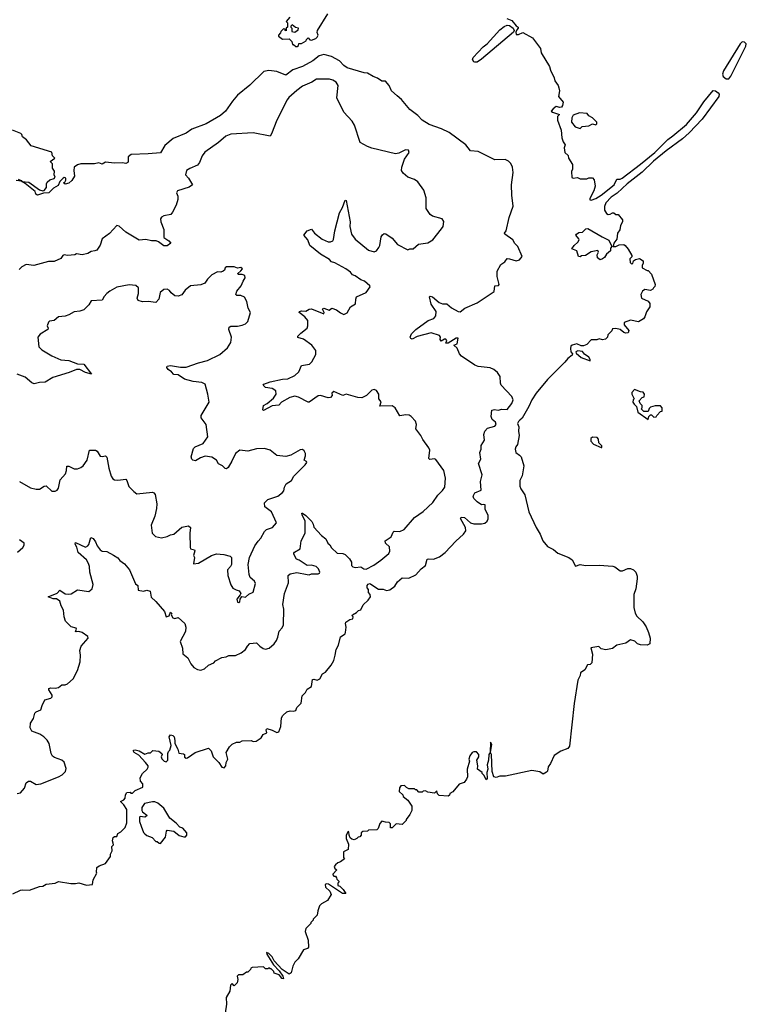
# Model space of a CAD drawing. Extents: x 2240384 to 2404287, y 351326 to 526670.
# Tile 224 of 256: x 2337527 to 2344021, y 458944 to 467742. Entities that reach past the tile are written whole.
import ezdxf

# ---------------------------------------------------------------- set-up
doc = ezdxf.new("R2010")
doc.units = 0

msp = doc.modelspace()

# ---------------------------------------------------------------- linework, layer by layer
at = {"layer": '0CON20XD'}
for points in [[(2339942.5, 467765), (2339910, 467725), (2339920, 467715), (2339920, 467675), (2339910, 467665), (2339908.3, 467641.7), (2339900, 467645), (2339898.3, 467658.3), (2339885, 467660), (2339860, 467635), (2339857, 467623), (2339840, 467605), (2339840, 467595), (2339875, 467567.5), (2339935, 467570), (2339958.3, 467548.3), (2339965, 467520), (2339975, 467520), (2339995, 467502.5), (2340007, 467503), (2340018.3, 467511.7), (2340021.7, 467528.3), (2340045, 467530), (2340087, 467553), (2340090, 467565), (2340105, 467580), (2340121.7, 467561.7), (2340135, 467557.5), (2340175, 467572.5), (2340186.2, 467585), (2340195.8, 467605), (2340187, 467627), (2340190, 467645), (2340282.5, 467795)], [(2341881.7, 467751.7), (2341925, 467734.2), (2341965, 467686.7), (2341982.5, 467675), (2341982.5, 467665), (2341968.8, 467651.2), (2341960.7, 467629.3), (2341965, 467610), (2341985, 467610), (2342025, 467626.7), (2342109.3, 467579.3), (2342182.5, 467485), (2342187.5, 467445), (2342260.8, 467325), (2342270.5, 467290.5), (2342305, 467222.5), (2342309.2, 467195), (2342340, 467155), (2342346.2, 467133.8), (2342351.2, 467105), (2342343.8, 467055), (2342383.8, 467005), (2342379.2, 466975), (2342368.7, 466961.3), (2342355, 466957.5), (2342323, 466967), (2342294.1, 466945.9), (2342277.5, 466925), (2342290, 466915), (2342350, 466895), (2342333.8, 466876.2), (2342334.2, 466845), (2342366.1, 466756.1), (2342372.5, 466685), (2342385, 466650), (2342402.5, 466625), (2342392.5, 466597.5), (2342399.5, 466555), (2342428.3, 466528.3), (2342432, 466505), (2342467.7, 466447.7), (2342467.5, 466405), (2342460, 466385), (2342461.2, 466331.2), (2342475, 466326.7), (2342511.7, 466331.7), (2342535, 466320), (2342595, 466320), (2342615, 466330), (2342645, 466330), (2342661.7, 466311.7), (2342670, 466255), (2342657, 466213), (2342622.5, 466145), (2342621.7, 466131.7), (2342635, 466130), (2342675, 466143.8), (2342725, 466174.3), (2342840, 466265), (2342862.5, 466317.5), (2342895, 466318.1), (2342910.8, 466325), (2343075, 466450.8), (2343204.6, 466555), (2343318.3, 466671.7), (2343365, 466703.5), (2343485, 466806.7), (2343575, 466910.6), (2343641.2, 467008.8), (2343725, 467108.6), (2343745, 467106.7), (2343769, 467089), (2343776.9, 467075), (2343774.7, 467055), (2343626.6, 466853.4), (2343510.5, 466729.5), (2343451.7, 466678.3), (2343305, 466568.8), (2343192.2, 466477.8), (2343089.3, 466380.7), (2342955.6, 466275), (2342866.9, 466193.1), (2342813.8, 466156.2), (2342766.2, 466105), (2342753.6, 466073.6), (2342755, 466040), (2342770.7, 466010.7), (2342785, 466002.5), (2342803, 466003), (2342825, 466016.7), (2342837, 466017), (2342855, 466002.5), (2342875, 466000), (2342913, 465953), (2342913.3, 465935), (2342897.7, 465902.3), (2342891.2, 465865), (2342871.2, 465835), (2342865, 465780), (2342836.7, 465745), (2342830, 465715), (2342855, 465713.8), (2342885, 465730), (2342925, 465732.5), (2342937.5, 465725), (2342965, 465692.5), (2342996.7, 465635), (2342997.5, 465622.5), (2342980, 465605), (2342983, 465573), (2342995, 465560), (2343007.5, 465562.5), (2343011.7, 465588.3), (2343030.7, 465599.3), (2343065, 465606.7), (2343098.3, 465588.3), (2343100, 465565), (2343090, 465545), (2343090, 465525), (2343135, 465500), (2343145, 465500), (2343175, 465467.5), (2343206, 465375), (2343203.6, 465356.4), (2343192.5, 465345), (2343185, 465332.5), (2343165, 465322.5), (2343115, 465330), (2343093.6, 465316.4), (2343077.5, 465285), (2343083.6, 465253.6), (2343145, 465227.5), (2343160, 465205), (2343160, 465175), (2343127.5, 465132.5), (2343113.9, 465086.1), (2343101.7, 465068.3), (2343058.3, 465041.7), (2342985, 465057.5), (2342930, 465035), (2342930, 465015), (2342970, 464965), (2342965, 464942.5), (2342945, 464940), (2342926.4, 464946.4), (2342895, 464972.5), (2342855, 464982.5), (2342825, 464980), (2342818.3, 464961.7), (2342783, 464927), (2342780, 464905), (2342761.7, 464888.3), (2342735, 464882.5), (2342705, 464890), (2342685, 464880), (2342635, 464880), (2342595, 464840), (2342565, 464827.5), (2342545, 464827.5), (2342505, 464846.7), (2342463.3, 464835), (2342453.8, 464825), (2342448.8, 464805), (2342454.2, 464775), (2342466.2, 464755), (2342463.8, 464745), (2342424.6, 464715), (2342398.8, 464681.2), (2342245, 464525.9), (2342143.9, 464405), (2342102.9, 464345), (2342076.9, 464285), (2342018.3, 464181.7), (2341997.7, 464162.3), (2341985, 464152.5), (2341976.7, 464135), (2341986.7, 464105), (2341983.6, 464066.4), (2341991.2, 464025), (2341976.2, 463945), (2341961.2, 463925), (2341956, 463905), (2341962, 463875), (2341995, 463852), (2342008, 463835), (2342032.5, 463755), (2342016.7, 463665), (2341996.9, 463623.1), (2341995.5, 463575), (2342005, 463549.2), (2342040.6, 463495), (2342077.8, 463345), (2342143.1, 463203.1), (2342177.5, 463145), (2342201.2, 463085), (2342244.4, 463034.4), (2342298.3, 463008.3), (2342336.7, 462975), (2342435, 462936), (2342465, 462916.7), (2342495, 462857.5), (2342535, 462873.3), (2342585, 462863.3), (2342705, 462866.4), (2342828.5, 462858.5), (2342845, 462852.9), (2342895, 462815.7), (2342915, 462817.3), (2342963.4, 462836.6), (2342985, 462837.1), (2343012, 462825), (2343033.8, 462805), (2343045, 462770), (2343046, 462745), (2343034, 462655), (2343016, 462605), (2343015, 462490), (2343027.7, 462437.7), (2343041.2, 462411.2), (2343095, 462360), (2343125.9, 462315.9), (2343148, 462265), (2343161.2, 462215), (2343160, 462165), (2343135, 462152.9), (2343074.5, 462154.5), (2343047.5, 462165), (2343025, 462187.5), (2342985, 462200), (2342945, 462170), (2342865, 462153.3), (2342825, 462122.5), (2342765, 462110), (2342725, 462120), (2342701.7, 462141.7), (2342630, 462130), (2342647, 462073), (2342640, 461995), (2342625, 461980), (2342601.7, 461978.3), (2342576.4, 461933.6), (2342540, 461905), (2342537, 461883), (2342515, 461840), (2342481.1, 461631.1), (2342440.7, 461249.3), (2342425, 461230), (2342363.3, 461205), (2342305, 461166.7), (2342271.8, 461095), (2342250, 461065), (2342243.4, 461026.6), (2342235, 461017.1), (2342205, 460998.8), (2342175, 461020), (2342105, 461032), (2341867.7, 460982.3), (2341817, 460983), (2341785, 460970), (2341765, 460977.5), (2341751.1, 461025), (2341742.9, 461175), (2341736.2, 461195), (2341745.9, 461264.1), (2341735, 461287.5), (2341732.5, 461195), (2341719.4, 461175), (2341717.8, 461125), (2341705.6, 461085), (2341710, 461045), (2341703.3, 461015), (2341705, 460960), (2341695, 460950), (2341677, 460987), (2341660, 461005), (2341660, 461015), (2341620, 461045), (2341622.5, 461075), (2341612.5, 461125), (2341630, 461155), (2341630, 461175), (2341608.3, 461198.3), (2341585, 461200), (2341570, 461195), (2341550, 461165), (2341542.5, 461135), (2341547.5, 461115), (2341527.5, 461045), (2341530, 460975), (2341520, 460955), (2341500, 460925), (2341455, 460910), (2341398.3, 460841.7), (2341371.7, 460828.3), (2341368.3, 460811.7), (2341357.5, 460802.5), (2341275, 460810), (2341260, 460825), (2341255, 460850), (2341235, 460830), (2341175, 460840), (2341155, 460850), (2341133, 460847), (2341125, 460840), (2341095, 460840), (2341075, 460860), (2341065, 460860), (2341055, 460870), (2341005, 460870), (2340985, 460880), (2340965, 460900), (2340933.3, 460896.7), (2340923, 460877), (2340920, 460845), (2340950, 460815), (2340955, 460800), (2340996.4, 460766.4), (2341032.5, 460715), (2341032.5, 460675), (2341015, 460640), (2340980, 460595), (2340980, 460585), (2340945, 460550), (2340892.5, 460557.5), (2340855, 460520), (2340841.7, 460521.7), (2340840, 460555), (2340828.3, 460568.3), (2340795, 460570), (2340765, 460580), (2340745, 460560), (2340730, 460515), (2340718.3, 460501.7), (2340645, 460500), (2340635, 460490), (2340593, 460487), (2340580, 460475), (2340580, 460455), (2340568.3, 460441.7), (2340551.7, 460438.3), (2340540, 460425), (2340516.1, 460413.9), (2340495, 460420), (2340481.9, 460431.9), (2340471.2, 460455), (2340470, 460485), (2340461.7, 460488.3), (2340443.8, 460455), (2340446.2, 460425), (2340466.2, 460375), (2340461.7, 460328.3), (2340422.5, 460305), (2340420, 460255), (2340430, 460245), (2340395, 460216.7), (2340370.7, 460209.3), (2340350.2, 460189.8), (2340339.1, 460175), (2340345, 460155.8), (2340362.5, 460145), (2340325, 460107.5), (2340325, 460100), (2340335, 460090), (2340348.3, 460088.3), (2340360, 460075), (2340361.7, 460061.7), (2340380, 460045), (2340380, 460035), (2340370, 460025), (2340370, 460005), (2340388.3, 459998.3), (2340419.3, 459969.3), (2340442.5, 459935), (2340412, 459935), (2340288, 460018), (2340268.9, 460021.1), (2340257.1, 460015), (2340261.5, 459991.5), (2340297.5, 459955), (2340310, 459925), (2340279.3, 459870.7), (2340225, 459842.5), (2340207.5, 459825), (2340190.7, 459779.3), (2340185, 459740), (2340150, 459705), (2340150, 459695), (2340130, 459675), (2340130, 459665), (2340085, 459620), (2340080, 459595), (2340106.4, 459516.4), (2340107, 459453), (2340098.3, 459441.7), (2340065, 459430), (2340015, 459350), (2339985, 459320), (2339967.5, 459285), (2339952.5, 459225), (2339935, 459212.5), (2339874.1, 459254.1), (2339801.7, 459331.7), (2339785, 459367.5), (2339755, 459396.7), (2339732.5, 459407.5), (2339735, 459392.5), (2339796.7, 459295), (2339845, 459242.5), (2339877.5, 459195), (2339885, 459170), (2339870, 459175), (2339861.7, 459188.3)], [(2339985, 467630), (2340015, 467650), (2340017.5, 467667.5), (2339991.7, 467671.7), (2339963, 467697), (2339950, 467685), (2339950, 467675), (2339960, 467665), (2339960, 467635), (2339985, 467630)], [(2341595, 467361.3), (2341585, 467366.7), (2341575.4, 467385), (2341580.8, 467405), (2341670.7, 467499.3), (2341705, 467527.1), (2341818.3, 467651.7), (2341857.8, 467682.2), (2341885, 467694.3), (2341905, 467688.6), (2341938.8, 467665), (2341947.5, 467645), (2341939.7, 467630.3), (2341655, 467388.8), (2341615, 467363.3), (2341595, 467361.3)], [(2343842.2, 467212.2), (2343865, 467213.4), (2343882.7, 467237.3), (2344016.2, 467503.8), (2344020.9, 467525), (2344005, 467542.5), (2343985, 467544.6), (2343965, 467527.3), (2343818.5, 467285), (2343809.2, 467255), (2343813.6, 467233.6), (2343842.2, 467212.2)], [(2337465, 459930), (2337535, 459962.5), (2337555, 459966.7), (2337615, 459962.5), (2337705, 459997.5), (2337735, 460000), (2337763, 460017), (2337845, 460027.5), (2337875, 460040), (2337985, 460022.5), (2338025, 460022.5), (2338055, 460030), (2338125, 460007.5), (2338177, 460013), (2338182.5, 460055), (2338217.5, 460115), (2338212.5, 460125), (2338217.5, 460165), (2338238.3, 460181.7), (2338295, 460203.3), (2338340, 460265), (2338340, 460285), (2338352.5, 460315), (2338350, 460355), (2338365, 460370), (2338363, 460383), (2338357.5, 460405), (2338362.5, 460435), (2338375, 460442.5), (2338396.7, 460443.3), (2338405, 460470), (2338430, 460485), (2338470, 460525), (2338486.1, 460563.9), (2338483.8, 460685), (2338457.1, 460727.1), (2338427.5, 460755), (2338458.8, 460771.2), (2338470, 460785), (2338472.5, 460815), (2338485, 460837.5), (2338515, 460840), (2338521.7, 460831.7), (2338535, 460830), (2338560, 460855), (2338627.5, 460885), (2338627.5, 460915), (2338608.3, 460938.3), (2338603, 460967), (2338623.6, 461006.4), (2338667.5, 461045), (2338676.1, 461063.9), (2338675.8, 461075), (2338652.9, 461105), (2338591.1, 461171.1), (2338550.6, 461195), (2338543.1, 461205), (2338544.4, 461215.6), (2338558.3, 461218.3), (2338595, 461207.5), (2338645, 461177.5), (2338675, 461191.2), (2338695, 461190), (2338718.3, 461211.7), (2338770, 461205), (2338797.5, 461185), (2338800, 461175), (2338792.5, 461155), (2338796.4, 461136.4), (2338817.5, 461115), (2338835, 461110), (2338852.5, 461125), (2338850, 461185), (2338857, 461203), (2338870, 461215), (2338880, 461255), (2338864, 461335), (2338875, 461351.2), (2338895, 461345.8), (2338906.7, 461335), (2338915, 461300), (2338913, 461273), (2338941.8, 461225), (2338949.3, 461189.3), (2338992.5, 461182.5), (2339000, 461175), (2339001.2, 461151.2), (2339015, 461143.3), (2339027.5, 461145), (2339066.2, 461173.8), (2339095, 461193.3), (2339215, 461232.5), (2339239.7, 461209.7), (2339256.2, 461155), (2339306.2, 461105), (2339335, 461063.3), (2339355, 461057.5), (2339370, 461075), (2339371.2, 461105), (2339386.7, 461135), (2339373.3, 461195), (2339402.5, 461245), (2339425, 461267.5), (2339465, 461287.5), (2339495, 461287.5), (2339515, 461297.5), (2339595, 461300), (2339615, 461292.5), (2339640, 461295), (2339685.9, 461324.1), (2339702.5, 461355), (2339735, 461370), (2339730, 461395), (2339735, 461407.5), (2339785, 461393.3), (2339825, 461372.5), (2339843, 461377), (2339862.5, 461425), (2339867.5, 461505), (2339877.5, 461525), (2339915, 461557.5), (2339945, 461567.5), (2339975, 461562), (2339995, 461570), (2340003.9, 461596.1), (2340043.8, 461635), (2340051.2, 461698.8), (2340080.5, 461729.5), (2340095, 461760), (2340136.2, 461785), (2340143.2, 461846.8), (2340155, 461849.2), (2340185, 461840.8), (2340208.3, 461851.7), (2340234.1, 461895.9), (2340259.5, 461910.5), (2340312, 461975), (2340336, 462015), (2340347.7, 462062.3), (2340356.2, 462115), (2340377, 462153), (2340394.1, 462225.9), (2340435, 462253.3), (2340440, 462265), (2340446.2, 462315), (2340437.5, 462345), (2340443, 462357), (2340478.3, 462381.7), (2340505, 462387.5), (2340506.2, 462405), (2340497.5, 462415), (2340502.5, 462425), (2340537.5, 462445), (2340555, 462462.5), (2340575, 462470), (2340597, 462513), (2340642.5, 462555), (2340662.5, 462585), (2340658.8, 462605), (2340644.3, 462624.3), (2340645, 462650), (2340631.4, 462665), (2340632.5, 462685), (2340640.8, 462699.2), (2340655, 462703.1), (2340665, 462698.2), (2340735, 462652), (2340775, 462652.1), (2340805, 462640), (2340833.9, 462646.1), (2340878.6, 462681.4), (2340905, 462717.5), (2340946, 462754), (2341005, 462752), (2341068.5, 462781.5), (2341115, 462834.4), (2341154, 462865), (2341170, 462920), (2341184.4, 462925.6), (2341225, 462920.7), (2341278.7, 462941.3), (2341329.9, 462980.1), (2341425, 463081.3), (2341494.6, 463145.4), (2341514, 463175), (2341512.1, 463205), (2341467.1, 463285), (2341471.9, 463298.1), (2341503.1, 463295), (2341555, 463247.2), (2341585, 463236.9), (2341655, 463237.5), (2341685, 463244.2), (2341705, 463261.3), (2341715, 463282.9), (2341714.3, 463314.3), (2341688.5, 463365), (2341686.8, 463406.8), (2341675, 463411.2), (2341655, 463406), (2341615, 463434.6), (2341585, 463462.7), (2341580, 463485), (2341595, 463515.4), (2341652.3, 463537.7), (2341646, 463615), (2341660.8, 463675), (2341628, 463775), (2341649.2, 463815), (2341640, 463875), (2341651.2, 463905), (2341652.6, 463937.4), (2341680, 463985), (2341674.2, 464035), (2341683.1, 464065), (2341709.4, 464090.6), (2341775, 464108.6), (2341784.4, 464125), (2341780, 464145), (2341750.2, 464170.2), (2341740.5, 464195), (2341745.8, 464254.2), (2341770.9, 464259.1), (2341802.9, 464252.9), (2341835, 464261.5), (2341885, 464258.1), (2341925, 464310.9), (2341938.4, 464345), (2341925, 464374.2), (2341830.8, 464475), (2341824.3, 464495), (2341822.2, 464555), (2341798.2, 464588.2), (2341766, 464616), (2341730.6, 464630.6), (2341625, 464644.4), (2341595, 464654.8), (2341477.1, 464735), (2341458.7, 464755), (2341437.6, 464807.6), (2341406.2, 464835), (2341437.5, 464845), (2341445, 464896.7), (2341427.5, 464895), (2341355, 464852.5), (2341335, 464850), (2341343.3, 464875), (2341335, 464886.2), (2341322.3, 464887.7), (2341295, 464870), (2341283.6, 464883.6), (2341286.7, 464905), (2341280, 464920), (2341205, 464942.5), (2341078.6, 464911.4), (2341035, 464886.7), (2341022.3, 464892.3), (2341017.5, 464905), (2341030, 464935), (2341066.7, 464975), (2341176.7, 465055), (2341228.7, 465071.3), (2341247.5, 465095), (2341247.8, 465135), (2341205, 465200), (2341190, 465265), (2341195, 465270), (2341216.7, 465265), (2341275, 465216.2), (2341305, 465203.3), (2341345, 465202.5), (2341385, 465166), (2341445, 465133.1), (2341465, 465130), (2341505, 465163.3), (2341615, 465210.8), (2341767.1, 465312.9), (2341772.5, 465365), (2341805, 465367.5), (2341812.5, 465375), (2341793, 465447), (2341793.3, 465495), (2341827, 465553), (2341863, 465577), (2341885, 465606.7), (2341905, 465606.2), (2341965, 465586.2), (2341995, 465596.7), (2342017.1, 465625), (2341980, 465715), (2341952.7, 465742.7), (2341933.9, 465773.9), (2341863.3, 465825), (2341861.2, 465835), (2341874.1, 465855.9), (2341901.2, 465975), (2341938.6, 466075), (2341924.4, 466175), (2341922.2, 466265), (2341937.9, 466375), (2341930.9, 466425), (2341917.8, 466457.8), (2341896.2, 466476.2), (2341865, 466491.1), (2341775, 466490.8), (2341624.1, 466564.1), (2341555, 466571.2), (2341513.8, 466625), (2341365, 466734), (2341295.9, 466765.9), (2341186.7, 466805), (2341123.8, 466845), (2341085.4, 466885.4), (2341015, 466940.8), (2340939.8, 467029.8), (2340900.5, 467060.5), (2340850, 467105), (2340830, 467155), (2340795, 467192.5), (2340765, 467194), (2340725, 467220.8), (2340685, 467234.4), (2340635, 467262.7), (2340605, 467266.2), (2340455, 467310.7), (2340425, 467331.2), (2340385, 467374.5), (2340315, 467413.3), (2340245, 467431.2), (2340205, 467420), (2340146.8, 467373.2), (2340055, 467324.7), (2339967.3, 467292.7), (2339905, 467245.4), (2339825, 467279.3), (2339755, 467287.7), (2339710.5, 467279.5), (2339585, 467158), (2339475, 467066.2), (2339428.6, 467015), (2339365.8, 466924.2), (2339320.6, 466885), (2339195, 466811.5), (2339065, 466762.5), (2339015, 466727.5), (2338900.3, 466679.7), (2338825, 466616.7), (2338785, 466553.3), (2338675, 466542.5), (2338525, 466537.5), (2338497.5, 466515), (2338497.5, 466475), (2338492.5, 466465), (2338475, 466456.2), (2338445, 466462.5), (2338375, 466460.8), (2338295, 466468.8), (2338265, 466451.2), (2338235, 466462), (2338195, 466454.2), (2338075, 466453.3), (2338042.5, 466445), (2338014.6, 466425.4), (2338010.5, 466395), (2338016.7, 466345), (2337992.5, 466305), (2337965, 466280), (2337935, 466272.5), (2337920, 466285), (2337930, 466290), (2337938.3, 466308.3)], [(2340446, 466126), (2340480, 465935), (2340477.1, 465895), (2340492.9, 465825), (2340525, 465781.9), (2340643.8, 465683.8), (2340695, 465668.1), (2340716.2, 465675), (2340738, 465705), (2340746.9, 465725), (2340757.2, 465802.8), (2340769.3, 465820.7), (2340785, 465830.8), (2340799.3, 465829.3), (2340855, 465789.2), (2340903.7, 465733.7), (2340995, 465684.6), (2341015, 465693.8), (2341045, 465695.7), (2341092.7, 465737.3), (2341175, 465748.6), (2341220, 465775), (2341298.3, 465871.7), (2341311.2, 465895), (2341318.3, 465938.3), (2341303.6, 465963.6), (2341215, 465986.7), (2341195, 466002.5), (2341161.2, 466055), (2341160.5, 466150.5), (2341137.7, 466217.7), (2341085, 466292.5), (2341055, 466312.5), (2340995, 466333.3), (2340955, 466370), (2340938.8, 466395), (2340941.2, 466425), (2340967.5, 466495), (2341006.9, 466555), (2341003.3, 466575), (2340975, 466579.2), (2340915, 466548), (2340885, 466543.3), (2340675, 466593.8), (2340635, 466608.8), (2340570, 466645), (2340519.5, 466799.5), (2340497.5, 466835), (2340423.8, 466915), (2340362, 467045), (2340372, 467155), (2340356.2, 467185), (2340325, 467202.9), (2340295, 467209.2), (2340178.8, 467211.2), (2340137.7, 467182.3), (2340055, 467148.8), (2340005, 467108), (2339933, 467047), (2339918, 467025), (2339825.5, 466844.5), (2339777.9, 466722.1), (2339765, 466702.5), (2339615, 466730), (2339415, 466720), (2339370.2, 466699.8), (2339305, 466645.6), (2339181.7, 466558.3), (2339156.9, 466525), (2339133.8, 466466.2), (2339116.9, 466443.1), (2339046.4, 466413.6), (2339019.2, 466395), (2339010, 466355), (2339035, 466326), (2339071.2, 466265), (2339042.5, 466245), (2338936.4, 466213.6), (2338930, 466195), (2338940, 466165), (2338940, 466135), (2338925.8, 466084.2), (2338892.5, 466022.5), (2338878.6, 466001.4), (2338815, 465988.6), (2338795, 465978), (2338786.6, 465963.4), (2338788.2, 465935), (2338816.9, 465866.9), (2338814.4, 465794.4), (2338860.8, 465765), (2338878.8, 465745), (2338845, 465722.5), (2338815, 465720), (2338767.6, 465757.6), (2338745.5, 465765.5), (2338705, 465766), (2338653.6, 465776.4), (2338595, 465772.5), (2338475, 465844.2), (2338415, 465898), (2338395, 465903.3), (2338329.3, 465830.7), (2338265, 465783.3), (2338245, 465727.5), (2338216.4, 465683.6), (2338200, 465675), (2338165, 465669.2), (2338135, 465651.2), (2338085, 465640), (2338035, 465650), (2338019.3, 465640.7), (2337955, 465634), (2337925, 465640), (2337912.5, 465635), (2337895, 465606.7), (2337835, 465580), (2337785, 465580), (2337655, 465546.2), (2337585, 465553.3), (2337545, 465533.3), (2337521.2, 465508.8)], [(2342535, 466770), (2342553, 466787), (2342615, 466792.5), (2342645, 466810), (2342675, 466802.5), (2342685, 466810), (2342686.2, 466825), (2342647.5, 466865), (2342615, 466882.5), (2342600, 466905), (2342531.2, 466908.8), (2342475, 466890), (2342462.5, 466865), (2342460, 466825), (2342490, 466785), (2342535, 466770)], [(2337515, 466317.5), (2337541.2, 466305), (2337546.2, 466296.1), (2337609.5, 466289.5), (2337705, 466222.9), (2337735, 466211.2), (2337745, 466216), (2337768.1, 466241.9), (2337765.6, 466275), (2337771.4, 466288.6), (2337797.7, 466312.3), (2337835, 466322.5), (2337843.3, 466335), (2337836.7, 466355), (2337837, 466387), (2337820, 466415), (2337820, 466455), (2337800, 466475), (2337840, 466505), (2337820, 466525), (2337815, 466556.7), (2337630, 466615), (2337587.7, 466667.7), (2337552.5, 466695), (2337547.5, 466715), (2337537.5, 466725), (2337462.5, 466755)], [(2337938.3, 466308.3), (2337940, 466325), (2337935, 466330), (2337925, 466332.5), (2337915, 466326), (2337886.7, 466295), (2337869.7, 466260.3), (2337830, 466235), (2337786.6, 466193.4), (2337738.9, 466191.1), (2337685, 466174.6), (2337672.8, 466182.8), (2337665.4, 466205.4), (2337576.9, 466276.9), (2337546.2, 466296.1), (2337540, 466300), (2337496.7, 466305)], [(2337505, 460826.7), (2337535, 460832.5), (2337568.8, 460875), (2337585, 460922.5), (2337605, 460936.7), (2337625, 460936.7), (2337675, 460906.7), (2337715, 460913.8), (2337875, 460976.2), (2337906.7, 460995), (2337936.2, 461025), (2337941.7, 461051.7), (2337926.1, 461106.1), (2337905, 461126.7), (2337838.3, 461148.3), (2337821.2, 461161.2), (2337810, 461185), (2337790, 461275), (2337774.3, 461304.3), (2337744, 461335), (2337708.6, 461358.6), (2337636.2, 461385), (2337620, 461415), (2337623.8, 461455), (2337651.7, 461498.3), (2337662.5, 461545), (2337675, 461557.5), (2337717.5, 461575), (2337727.5, 461615), (2337752.5, 461665), (2337805, 461680), (2337818.6, 461691.4), (2337817.1, 461705), (2337787.1, 461755), (2337786.7, 461765), (2337805, 461771.4), (2337845, 461770), (2337874, 461776), (2337905, 461797.5), (2337935, 461797.5), (2337953.6, 461806.4), (2338005, 461852.5), (2338045, 461926.7), (2338067.5, 462005), (2338072, 462065), (2338066.2, 462105), (2338077.2, 462142.8), (2338139.2, 462215), (2338135, 462230), (2338087, 462267), (2338055.9, 462274.1), (2338031.7, 462271.7), (2338027.5, 462275), (2338036.2, 462295), (2338033.3, 462305), (2337986.4, 462316.4), (2337937.7, 462367.7), (2337923.8, 462405), (2337918, 462465), (2337896.7, 462505), (2337886.7, 462545), (2337855, 462566), (2337825, 462568), (2337782.5, 462585), (2337863.2, 462616.8), (2337885, 462643.3), (2337935, 462612.5), (2337965, 462607.5), (2337988, 462612), (2338045, 462646.7), (2338145, 462632.5), (2338173.6, 462656.4), (2338183.3, 462695), (2338153.3, 462805), (2338150, 462855), (2338141.7, 462881.7), (2338123.3, 462915), (2338051.3, 462981.3), (2338038.9, 463028.9), (2338024.3, 463055), (2338025, 463070), (2338115, 463030), (2338135, 463040), (2338145, 463052.5), (2338162.5, 463115), (2338185, 463106.2), (2338205, 463076.7), (2338219.1, 463039.1), (2338245, 463003.3), (2338265, 462993.3), (2338305, 462990), (2338365, 462956.7), (2338403, 462933), (2338420.8, 462910.8), (2338465, 462880), (2338510, 462825), (2338560.8, 462700.8), (2338583.3, 462685), (2338587.5, 462645), (2338635, 462636.7), (2338665, 462645.6), (2338693.8, 462635), (2338701.7, 462581.7), (2338745, 462544), (2338821.2, 462455), (2338837.5, 462407.5), (2338862.5, 462415), (2338875, 462447.5), (2338887.5, 462435), (2338880, 462425), (2338895, 462397.5), (2338915, 462390), (2338945, 462400), (2339002.5, 462345), (2339012.5, 462315), (2339010, 462275), (2338960, 462185), (2338982, 462125), (2338986.7, 462075), (2339028.8, 462038.8), (2339056.1, 461986.1), (2339082.8, 461952.8), (2339115, 461934.6), (2339145, 461930), (2339177.9, 461942.1), (2339215, 461973.3), (2339262.5, 461995), (2339277.5, 462012.5), (2339335, 462042.9), (2339371.2, 462048.8), (2339395, 462060), (2339455, 462062), (2339505.7, 462084.3), (2339544.6, 462115.4), (2339562.5, 462145), (2339585, 462166.4), (2339643, 462173), (2339672.9, 462142.9), (2339703.2, 462123.2), (2339725, 462118.6), (2339756.2, 462125), (2339800.8, 462165), (2339821.4, 462195), (2339835.4, 462224.6), (2339845, 462277.5), (2339872.3, 462307.7), (2339884, 462335), (2339888.6, 462475), (2339878.6, 462515), (2339893.3, 462615), (2339928.9, 462711.1), (2339926, 462775), (2339945, 462790.8), (2340005, 462803.3), (2340097, 462783), (2340115, 462782.5), (2340135, 462791.2), (2340195, 462788.8), (2340206.2, 462795), (2340208.8, 462805), (2340198.8, 462835), (2340176.2, 462855), (2340135, 462867.5), (2340095, 462866), (2340025, 462913.8), (2340001.9, 462921.9), (2339977.5, 462965), (2339976, 462975), (2339983.8, 462985), (2340033.3, 463015), (2340044.2, 463085), (2340078, 463155), (2340078.2, 463265), (2340050.6, 463315), (2340047.5, 463332.5), (2340055, 463333.8), (2340085, 463311.1), (2340138.4, 463258.4), (2340150.6, 463235), (2340155, 463207.5), (2340225, 463132.5), (2340263, 463103), (2340282.5, 463065), (2340300, 463050), (2340315, 463023.8), (2340365, 462973.8), (2340415, 462972.5), (2340435, 462962.5), (2340475, 462923.3), (2340491.2, 462895), (2340492.5, 462865), (2340505, 462852), (2340525, 462846.2), (2340575, 462852.9), (2340603.9, 462833.9), (2340625, 462831.1), (2340691.8, 462868.2), (2340756.2, 462913.8), (2340825, 462971.5), (2340835.8, 462994.2), (2340830.9, 463030.9), (2340795, 463063.3), (2340794.2, 463085.8), (2340848.5, 463121.5), (2340865, 463162.5), (2340875, 463171.2), (2340925, 463168.5), (2340964.5, 463185.5), (2341054.4, 463295), (2341131.7, 463348.3), (2341220.9, 463429.1), (2341265, 463493.3), (2341306.7, 463535), (2341326.2, 463565), (2341332, 463645), (2341318.8, 463715), (2341245, 463812.5), (2341235, 463816.7), (2341193.3, 463813.3), (2341185, 463820), (2341191.2, 463895), (2341184, 463915), (2341129.3, 463989.3), (2341113.3, 464025), (2341066.7, 464085), (2341072, 464125), (2341064, 464154), (2341026.9, 464196.9), (2341008.5, 464208.5), (2340977.5, 464212.5), (2340925, 464202), (2340882.3, 464272.3), (2340855, 464291.2), (2340747, 464287), (2340757.5, 464327.5), (2340736.2, 464355), (2340735.8, 464395), (2340715, 464428), (2340695, 464436), (2340675, 464431.2), (2340627.5, 464385), (2340585, 464363.3), (2340550, 464365), (2340445, 464396.7), (2340413.9, 464383.9), (2340335, 464419.2), (2340318, 464405), (2340318.8, 464385), (2340303.9, 464366.1), (2340285, 464364.2), (2340215, 464382.5), (2340195, 464380), (2340115, 464324.2), (2340105, 464324.2), (2340020.3, 464370.3), (2339985, 464377.1), (2339941.2, 464365), (2339866.2, 464325), (2339843.9, 464296.1), (2339785, 464290.5), (2339705, 464248.8), (2339700, 464255), (2339705.7, 464294.3), (2339738.9, 464311.1), (2339795, 464358.9), (2339818.1, 464395), (2339817.5, 464425), (2339785, 464446.2), (2339724, 464455), (2339702.5, 464475), (2339710, 464485), (2339765, 464507.1), (2339875, 464529.2), (2339925, 464532.9), (2339985, 464561.9), (2340022, 464595), (2340045, 464653.3), (2340116.7, 464665), (2340138, 464685), (2340175, 464750), (2340173.3, 464785), (2340138.8, 464835), (2340065, 464888), (2340012, 464902), (2340014, 464915), (2340039.3, 464940.7), (2340096.7, 464985), (2340103.6, 465006.4), (2340101.2, 465055), (2340076.2, 465086.2), (2340023.8, 465125), (2340026.7, 465135), (2340045, 465141.4), (2340085, 465136), (2340115, 465156.2), (2340135, 465158), (2340245, 465112.5), (2340249.2, 465125), (2340234.3, 465154.3), (2340238.8, 465161.2), (2340245, 465163.8), (2340293.9, 465146.1), (2340316.2, 465163.8), (2340358.2, 465148.2), (2340393.8, 465123.8), (2340425, 465106.2), (2340455, 465123.3), (2340482.5, 465175), (2340528.3, 465201.7), (2340530, 465245), (2340537.5, 465265), (2340622.5, 465305), (2340660, 465355), (2340657.5, 465365), (2340610, 465405), (2340575, 465416.7), (2340525, 465452.5), (2340501.7, 465461.7), (2340482.5, 465485), (2340443.3, 465515), (2340345, 465570), (2340315, 465578.8), (2340295, 465598), (2340215.5, 465645.5), (2340120.6, 465725), (2340103.1, 465775), (2340066.7, 465815), (2340095, 465855.8), (2340135, 465868.8), (2340161.4, 465835), (2340229.4, 465779.4), (2340285, 465755.6), (2340305, 465755.8), (2340324.3, 465765.7), (2340332.9, 465777.1), (2340342.7, 465855), (2340384.2, 466015), (2340410.8, 466065), (2340435, 466130), (2340446, 466126)], [(2342715, 465597.5), (2342690, 465615), (2342688.3, 465641.7), (2342700, 465665), (2342695, 465680), (2342635, 465667.5), (2342585, 465633.3), (2342548.3, 465631.7), (2342535, 465622.5), (2342520, 465625), (2342505, 465677.5), (2342462.5, 465695), (2342481.2, 465725), (2342516.4, 465753.6), (2342526.4, 465773.6), (2342523.3, 465785), (2342497.5, 465815), (2342502.5, 465825), (2342525, 465838.8), (2342557, 465843), (2342587.8, 465872.2), (2342605, 465876.7), (2342731.7, 465801.7), (2342793.1, 465773.1), (2342820, 465715), (2342808.3, 465701.7), (2342806.7, 465675), (2342772, 465648), (2342755, 465616.7), (2342735, 465603.8), (2342715, 465597.5)], [(2337525.6, 463615.6), (2337625, 463557.5), (2337675, 463545.8), (2337705, 463548), (2337745, 463573.8), (2337765, 463576.7), (2337815, 463530), (2337845, 463530), (2337863, 463537), (2337873.3, 463555), (2337890.3, 463629.7), (2337937.5, 463685), (2337946.3, 463713.7), (2337948.3, 463751.7), (2337965, 463752.5), (2338015, 463727.5), (2338045, 463728), (2338075, 463741.2), (2338095, 463756.7), (2338131.2, 463805), (2338152.5, 463895), (2338205, 463894.2), (2338220, 463885), (2338245, 463842.5), (2338265, 463838.8), (2338295, 463843.3), (2338305, 463832.5), (2338322.9, 463735), (2338344.2, 463664.2), (2338358.3, 463638.3), (2338375, 463630), (2338405, 463628), (2338475.8, 463635.8), (2338486, 463625), (2338501.2, 463571.2), (2338546.7, 463525), (2338575, 463503.8), (2338715, 463521.2), (2338727.5, 463515), (2338737.7, 463497.7), (2338753.3, 463415), (2338749.2, 463375), (2338735.8, 463304.2), (2338702, 463225), (2338712.5, 463155), (2338742.4, 463122.4), (2338795, 463113.3), (2338845, 463123.3), (2338875, 463139.4), (2338905.5, 463144.5), (2338975, 463206.2), (2339035, 463220), (2339053.3, 463205), (2339047.5, 463155), (2339051.2, 463025), (2339055, 463013.3), (2339090, 463005), (2339093.3, 462995), (2339081.2, 462955), (2339090, 462935), (2339080, 462880), (2339125.9, 462884.1), (2339242.5, 462955), (2339285, 462968), (2339353, 462963), (2339408.3, 462948.3), (2339420, 462935), (2339420, 462875), (2339412.5, 462855), (2339383.3, 462825), (2339386, 462776), (2339413.4, 462693.4), (2339433.4, 462663.4), (2339462, 462648), (2339487.5, 462637.5), (2339502.5, 462615), (2339498.3, 462601.7), (2339466.7, 462565), (2339475, 462537.5), (2339485, 462533.3), (2339495, 462540), (2339497.5, 462565), (2339511.7, 462588.3), (2339545, 462582.5), (2339575, 462607.5), (2339612.5, 462625), (2339633.3, 462705), (2339625.9, 462725.9), (2339586.4, 462756.4), (2339576.7, 462785), (2339570, 462875), (2339582, 462935), (2339628.8, 463041.2), (2339657, 463083), (2339682.3, 463107.7), (2339715, 463170), (2339734.1, 463185.9), (2339786.1, 463203.9), (2339822.5, 463245), (2339778, 463345), (2339719.3, 463389.3), (2339716.2, 463425), (2339745, 463455.6), (2339835, 463484.3), (2339875, 463516), (2339887.9, 463532.1), (2339894, 463565), (2339909.2, 463595), (2339956.2, 463625), (2339978, 463662), (2340080, 463765), (2340092.5, 463785), (2340090, 463795), (2340070, 463805), (2340082.5, 463845), (2340082.5, 463865), (2340068.3, 463888.3), (2340055, 463900), (2340035, 463897.5), (2339950.7, 463849.3), (2339905, 463837.5), (2339825, 463847.5), (2339765, 463896.7), (2339715, 463910), (2339645, 463908), (2339565, 463886.7), (2339495, 463895.6), (2339456.2, 463865), (2339424.4, 463795.6), (2339389.4, 463740.6), (2339375, 463728.8), (2339362.1, 463732.1), (2339341.2, 463755), (2339303.2, 463773.2), (2339285, 463806.2), (2339245, 463833.8), (2339185, 463842.8), (2339142.3, 463827.7), (2339098.8, 463801.2), (2339074.6, 463804.6), (2339064.4, 463815), (2339060, 463835), (2339081.2, 463908.8), (2339096.1, 463923.9), (2339165.8, 463955), (2339210, 464015), (2339192.5, 464125), (2339150, 464185), (2339150, 464205), (2339220, 464325), (2339210, 464395), (2339185, 464485.8), (2339155, 464499.4), (2339077.9, 464507.9), (2339000.3, 464530.3), (2338945, 464567.8), (2338905, 464572.2), (2338885.3, 464595.3), (2338854, 464615), (2338842, 464635), (2338843.8, 464645), (2338875, 464650.9), (2338965, 464636.7), (2339015, 464635.7), (2339125, 464676), (2339205, 464697.5), (2339315, 464751.2), (2339385, 464810), (2339413.9, 464856.1), (2339421.2, 464905), (2339397.5, 464975), (2339400, 464995), (2339415, 465003.3), (2339475, 465004), (2339515, 465011.2), (2339545, 465023.3), (2339567.5, 465045), (2339590, 465125), (2339570, 465165), (2339557.5, 465225), (2339535, 465262.5), (2339505, 465276.7), (2339468.3, 465278.3), (2339460, 465285), (2339467.5, 465315), (2339508, 465365), (2339523.9, 465406.1), (2339543.3, 465435), (2339540, 465455), (2339515, 465463.8), (2339480, 465465), (2339477.5, 465475), (2339505, 465497.5), (2339517.5, 465515), (2339505, 465527.5), (2339475, 465522.5), (2339445, 465532.5), (2339375, 465532.5), (2339362.5, 465525), (2339357.5, 465505), (2339346.1, 465493.9), (2339325, 465486.7), (2339295, 465488), (2339245, 465462), (2339205, 465423.8), (2339181.2, 465388.8), (2339145, 465371.2), (2339055, 465363.3), (2339006.2, 465325), (2338975, 465283.3), (2338945, 465272), (2338915, 465274), (2338881.3, 465301.3), (2338865, 465323.3), (2338845, 465333.8), (2338815, 465331.4), (2338784, 465305), (2338772, 465245), (2338745, 465214.2), (2338675, 465222.5), (2338625, 465220), (2338585, 465231.2), (2338576.2, 465255), (2338589.2, 465295), (2338588.8, 465345), (2338565, 465366.7), (2338505, 465372), (2338395, 465351.9), (2338333, 465317), (2338305, 465294), (2338280.9, 465269.1), (2338263.6, 465236.4), (2338165, 465230), (2338145, 465193.3), (2338100.7, 465149.3), (2338065, 465136.2), (2338015, 465131.9), (2337965, 465105.6), (2337935, 465092.2), (2337874.4, 465085.6), (2337835, 465052.5), (2337795, 465047.5), (2337785, 465040), (2337772.5, 465005), (2337782.5, 464985), (2337780, 464975), (2337708.9, 464931.1), (2337690.8, 464905), (2337699.8, 464819.8), (2337725, 464790.8), (2337815, 464737.5), (2337895, 464702.2), (2337965, 464696.9), (2338045, 464667.5), (2338101.2, 464665), (2338170, 464575), (2338115, 464590.5), (2338065, 464615.8), (2338035, 464615.8), (2337970.5, 464589.5), (2337824.4, 464545.6), (2337755, 464502), (2337705, 464499.1), (2337658, 464488), (2337635, 464498), (2337575, 464546.5), (2337505, 464574.4)], [(2342625, 464693.3), (2342626.7, 464705), (2342613.3, 464725), (2342575, 464753.3), (2342558.3, 464778.3), (2342515, 464784), (2342498.8, 464775), (2342501.3, 464761.3), (2342544.6, 464724.6), (2342625, 464693.3)], [(2343145, 464170), (2343150, 464195), (2343165, 464210), (2343175, 464210), (2343195, 464190), (2343216.4, 464193.6), (2343220, 464205), (2343255, 464240), (2343270, 464245), (2343270, 464275), (2343255, 464290), (2343205, 464290), (2343165, 464280), (2343153.3, 464266.7), (2343145, 464240), (2343105, 464240), (2343080, 464265), (2343090, 464275), (2343090, 464295), (2343071.7, 464311.7), (2343062.5, 464337.5), (2343090, 464365), (2343108.3, 464371.7), (2343112.5, 464395), (2343100, 464415), (2343075, 464417.5), (2343023, 464437), (2342998.3, 464411.7), (2342997.5, 464395), (2343020, 464355), (2343010, 464345), (2343007.5, 464325), (2343017.5, 464305), (2343040, 464285), (2343052.5, 464235), (2343145, 464170)], [(2342730, 463920), (2342730, 463935), (2342701.7, 463961.7), (2342700, 463995), (2342688.3, 464008.3), (2342645, 464010), (2342631.7, 463998.3), (2342632.5, 463975), (2342655, 463950), (2342725, 463920), (2342730, 463920)], [(2337506.7, 462983.3), (2337556.7, 463025), (2337567.5, 463045), (2337567.5, 463065), (2337525, 463093.3)], [(2338785, 460380), (2338831.7, 460438.3), (2338838.3, 460491.7), (2338845, 460500), (2338905, 460490), (2338951.7, 460451.7), (2338995, 460440), (2339008.3, 460441.7), (2339020, 460455), (2339020, 460475), (2338985, 460516.7), (2338957.5, 460527.5), (2338925, 460562.5), (2338868.3, 460608.3), (2338816.2, 460695), (2338760.7, 460740.7), (2338735, 460752.5), (2338715, 460753.3), (2338643, 460737), (2338618.3, 460701.7), (2338617.5, 460675), (2338624, 460664), (2338664, 460635), (2338662, 460625), (2338645, 460615.8), (2338605, 460622.5), (2338597.5, 460615), (2338598.3, 460578.3), (2338612.5, 460535), (2338635, 460480), (2338647, 460467), (2338665, 460452.5), (2338710, 460435), (2338745, 460400), (2338755, 460400), (2338773, 460383), (2338785, 460380)], [(2339861.7, 459188.3), (2339847, 459207), (2339801.7, 459221.7), (2339798.3, 459238.3), (2339775, 459260), (2339765, 459260), (2339755, 459270), (2339745, 459260), (2339725, 459260), (2339705, 459280), (2339605, 459272.5), (2339593.6, 459266.4), (2339590, 459255), (2339565, 459230), (2339555, 459230), (2339521.7, 459208.3), (2339483, 459207), (2339470, 459195), (2339477.5, 459165), (2339470, 459135), (2339445, 459110), (2339425, 459130), (2339410, 459115), (2339405, 459060), (2339371.2, 459005), (2339376.7, 458945), (2339362.5, 458865)]]:
    msp.add_lwpolyline(points, dxfattribs=at)

doc.saveas('drawing.dxf')
